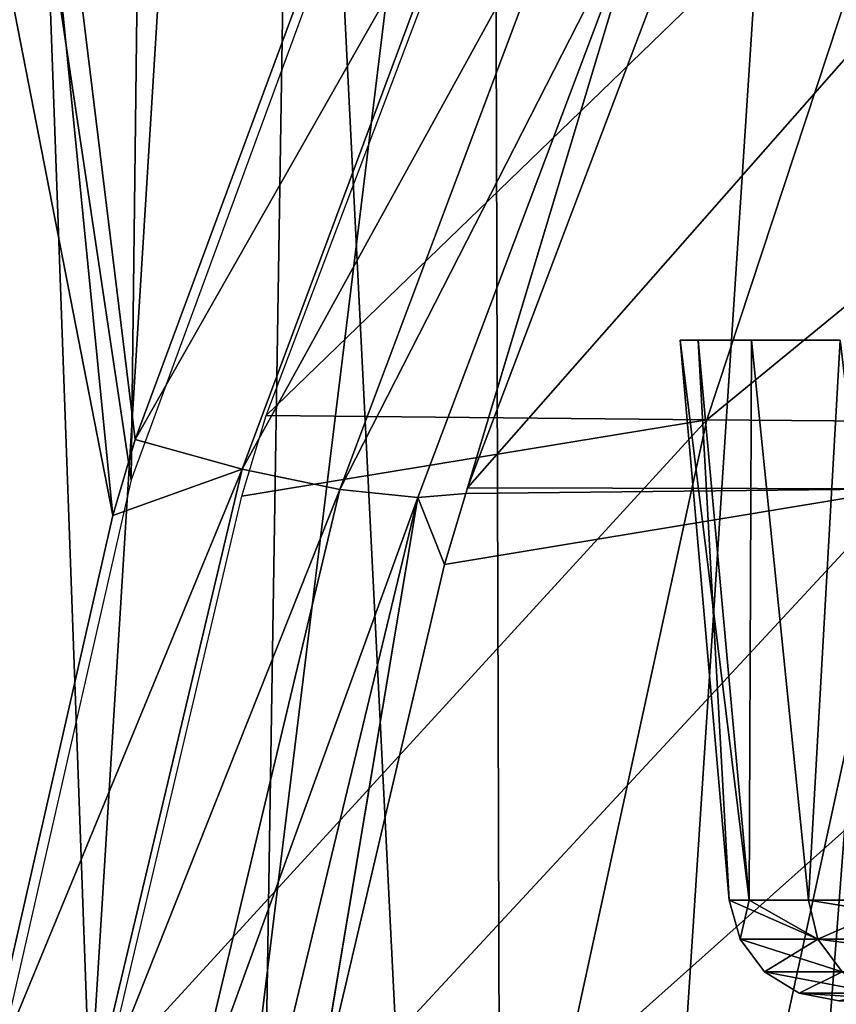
# Model space of a CAD drawing. Header units: millimetres. Extents: x -148 to 148, y -42 to 96.
# Tile 4 of 132: x -137 to -129.58, y -0.03 to 8.91. Entities that reach past the tile are written whole.
import ezdxf

# ---------------------------------------------------------------- set-up
doc = ezdxf.new("R2010")
doc.units = ezdxf.units.MM
doc.header["$LTSCALE"] = 127.314815
for name, color, linetype in [('148', 7, 'CONTINUOUS'), ('168', 7, 'CONTINUOUS'), ('175', 7, 'CONTINUOUS'), ('188', 7, 'CONTINUOUS'), ('203', 7, 'CONTINUOUS'), ('206', 7, 'CONTINUOUS'), ('209', 7, 'CONTINUOUS'), ('29', 7, 'CONTINUOUS'), ('3', 7, 'CONTINUOUS'), ('30', 7, 'CONTINUOUS'), ('45', 7, 'CONTINUOUS'), ('46', 7, 'CONTINUOUS')]:
    doc.layers.add(name, color=color, linetype=linetype)

msp = doc.modelspace()

# ---------------------------------------------------------------- linework, layer by layer
at = {"layer": '148', "color": 40, "linetype": 'Continuous', "true_color": 0xfaa000}
for points in [[(-134.7627, 5.3161, -28.6643), (-132.5968, 11.0408, -27.4766), (-128.8628, 11.0237, -40.0865), (-134.7627, 5.3161, -28.6643)], [(-130.7591, 5.2759, -41.4381), (-134.7627, 5.3161, -28.6643), (-128.8628, 11.0237, -40.0865), (-130.7591, 5.2759, -41.4381)], [(-123.77, 11.0067, -52.2929), (-130.7591, 5.2759, -41.4381), (-128.8628, 11.0237, -40.0865), (-123.77, 11.0067, -52.2929)], [(-125.3746, 5.2351, -53.7721), (-130.7591, 5.2759, -41.4381), (-123.77, 11.0067, -52.2929), (-125.3746, 5.2351, -53.7721)], [(-134.7627, 5.3161, -28.6643), (-130.7591, 5.2759, -41.4381), (-134.9831, 4.5835, -28.8087), (-134.7627, 5.3161, -28.6643)], [(-136.223, -0.691, -29.8083), (-130.7591, 5.2759, -41.4381), (-132.0682, -0.7358, -42.5696), (-136.223, -0.691, -29.8083)], [(-134.9831, 4.5835, -28.8087), (-130.7591, 5.2759, -41.4381), (-136.223, -0.691, -29.8083), (-134.9831, 4.5835, -28.8087)], [(-130.7591, 5.2759, -41.4381), (-125.3746, 5.2351, -53.7721), (-132.0682, -0.7358, -42.5696), (-130.7591, 5.2759, -41.4381)], [(-132.0682, -0.7358, -42.5696), (-125.3746, 5.2351, -53.7721), (-126.5393, -0.7808, -54.8829), (-132.0682, -0.7358, -42.5696)]]:
    msp.add_3dface(points, dxfattribs=at)
at = {"layer": '168', "color": 40, "linetype": 'Continuous', "true_color": 0xfaa000}
for points in [[(-140.6654, -31.5, 44.0714), (-135.2518, -31.5, 56.7707), (-137.0477, 18.005, 45.095), (-140.6654, -31.5, 44.0714)], [(-135.2518, -31.5, 56.7707), (-134.4766, 17.5435, 51.3525), (-137.0477, 18.005, 45.095), (-135.2518, -31.5, 56.7707)], [(-135.2518, -31.5, 56.7707), (-132.0225, -31.5, 62.9515), (-134.4766, 17.5435, 51.3525), (-135.2518, -31.5, 56.7707)], [(-132.0225, -31.5, 62.9515), (-128.3538, 16.7154, 63.4428), (-134.4766, 17.5435, 51.3525), (-132.0225, -31.5, 62.9515)], [(-132.0225, -31.5, 62.9515), (-128.4487, -31.5, 68.9997), (-128.3538, 16.7154, 63.4428), (-132.0225, -31.5, 62.9515)]]:
    msp.add_3dface(points, dxfattribs=at)
at = {"layer": '175', "color": 40, "linetype": 'Continuous', "true_color": 0xfaa000}
for points in [[(-130.8502, 10.1604, -27.0592), (-132.933, 4.6581, -28.1962), (-128.0734, 10.186, -36.7917), (-130.8502, 10.1604, -27.0592)], [(-132.933, 4.6581, -28.1962), (-128.9803, 4.6511, -40.7708), (-128.0734, 10.186, -36.7917), (-132.933, 4.6581, -28.1962)], [(-128.9803, 4.6511, -40.7708), (-132.933, 4.6581, -28.1962), (-132.9481, 4.6093, -28.2058), (-128.9803, 4.6511, -40.7708)], [(-134.3366, -1.1228, -29.3035), (-128.9803, 4.6511, -40.7708), (-133.1418, 3.9639, -28.3331), (-134.3366, -1.1228, -29.3035)], [(-130.2446, -1.1553, -41.8636), (-128.9803, 4.6511, -40.7708), (-134.3366, -1.1228, -29.3035), (-130.2446, -1.1553, -41.8636)], [(-133.1418, 3.9639, -28.3331), (-128.9803, 4.6511, -40.7708), (-132.9481, 4.6093, -28.2058), (-133.1418, 3.9639, -28.3331)], [(-123.6673, 4.6464, -52.9126), (-128.9803, 4.6511, -40.7708), (-130.2446, -1.1553, -41.8636), (-123.6673, 4.6464, -52.9126)], [(-124.7987, -1.1856, -53.9849), (-123.6673, 4.6464, -52.9126), (-130.2446, -1.1553, -41.8636), (-124.7987, -1.1856, -53.9849)]]:
    msp.add_3dface(points, dxfattribs=at)
at = {"layer": '188', "color": 40, "linetype": 'Continuous', "true_color": 0xfaa000}
for points in [[(-137.4111, 17.9591, 38.0909), (-135.2224, 17.4931, 44.346), (-137.8678, -25.1542, 44.7301), (-137.4111, 17.9591, 38.0909)], [(-135.2224, 17.4931, 44.346), (-132.6957, 17.0362, 50.5025), (-137.8678, -25.1542, 44.7301), (-135.2224, 17.4931, 44.346)], [(-137.8678, -25.1542, 44.7301), (-132.6957, 17.0362, 50.5025), (-132.5736, -25.1542, 56.789), (-137.8678, -25.1542, 44.7301)], [(-132.6957, 17.0362, 50.5025), (-129.8423, 16.605, 56.5305), (-132.5736, -25.1542, 56.789), (-132.6957, 17.0362, 50.5025)], [(-129.8423, 16.605, 56.5305), (-126.6765, 16.2163, 62.4016), (-132.5736, -25.1542, 56.789), (-129.8423, 16.605, 56.5305)], [(-132.5736, -25.1542, 56.789), (-126.6765, 16.2163, 62.4016), (-125.9956, -25.1542, 68.4055), (-132.5736, -25.1542, 56.789)]]:
    msp.add_3dface(points, dxfattribs=at)
at = {"layer": '203', "color": 40, "linetype": 'Continuous', "true_color": 0xfaa000}
for points in [[(-137.741, 16.4293, -26.2199), (-135.7926, 20.9445, -25.2764), (-135.9875, 4.7313, -28.0632), (-137.741, 16.4293, -26.2199)], [(-135.9875, 4.7313, -28.0632), (-135.7926, 20.9445, -25.2764), (-133.5724, 11.3125, -26.7049), (-135.9875, 4.7313, -28.0632)], [(-137.3128, -1.0642, -29.1544), (-137.741, 16.4293, -26.2199), (-135.9875, 4.7313, -28.0632), (-137.3128, -1.0642, -29.1544)]]:
    msp.add_3dface(points, dxfattribs=at)
at = {"layer": '206', "color": 40, "linetype": 'Continuous', "true_color": 0xfaa000}
for points in [[(-137.3893, 16.8169, -24.0892), (-138.1911, 14.8439, -24.49), (-136.1549, 4.408, -26.0966), (-137.3893, 16.8169, -24.0892)], [(-133.777, 10.9757, -24.7442), (-137.3893, 16.8169, -24.0892), (-135.952, 5.1, -25.9608), (-133.777, 10.9757, -24.7442)], [(-135.952, 5.1, -25.9608), (-137.3893, 16.8169, -24.0892), (-136.1549, 4.408, -26.0966), (-135.952, 5.1, -25.9608)], [(-136.1549, 4.408, -26.0966), (-138.1911, 14.8439, -24.49), (-137.3927, -1.0158, -27.1182), (-136.1549, 4.408, -26.0966)]]:
    msp.add_3dface(points, dxfattribs=at)
at = {"layer": '209', "color": 40, "linetype": 'Continuous', "true_color": 0xfaa000}
for points in [[(-133.777, 10.9757, -24.7442), (-135.952, 5.1, -25.9608), (-132.8364, 10.5835, -24.8937), (-133.777, 10.9757, -24.7442)], [(-135.952, 5.1, -25.9608), (-134.9811, 4.8279, -26.0968), (-132.8364, 10.5835, -24.8937), (-135.952, 5.1, -25.9608)], [(-132.8364, 10.5835, -24.8937), (-134.9811, 4.8279, -26.0968), (-131.9704, 10.2972, -25.3724), (-132.8364, 10.5835, -24.8937)], [(-134.9811, 4.8279, -26.0968), (-134.0912, 4.6446, -26.5565), (-131.9704, 10.2972, -25.3724), (-134.9811, 4.8279, -26.0968)], [(-131.9704, 10.2972, -25.3724), (-134.0912, 4.6446, -26.5565), (-131.2813, 10.1504, -26.1238), (-131.9704, 10.2972, -25.3724)], [(-134.0912, 4.6446, -26.5565), (-133.3856, 4.5717, -27.287), (-131.2813, 10.1504, -26.1238), (-134.0912, 4.6446, -26.5565)], [(-133.3856, 4.5717, -27.287), (-132.9481, 4.6093, -28.2058), (-131.2813, 10.1504, -26.1238), (-133.3856, 4.5717, -27.287)], [(-132.9481, 4.6093, -28.2058), (-132.933, 4.6581, -28.1962), (-131.2813, 10.1504, -26.1238), (-132.9481, 4.6093, -28.2058)], [(-132.933, 4.6581, -28.1962), (-130.8502, 10.1604, -27.0592), (-131.2813, 10.1504, -26.1238), (-132.933, 4.6581, -28.1962)], [(-135.952, 5.1, -25.9608), (-136.1549, 4.408, -26.0966), (-134.9811, 4.8279, -26.0968), (-135.952, 5.1, -25.9608)], [(-134.9811, 4.8279, -26.0968), (-137.3927, -1.0158, -27.1182), (-136.4024, -1.1701, -27.2438), (-134.9811, 4.8279, -26.0968)], [(-136.1549, 4.408, -26.0966), (-137.3927, -1.0158, -27.1182), (-134.9811, 4.8279, -26.0968), (-136.1549, 4.408, -26.0966)], [(-134.0912, 4.6446, -26.5565), (-134.9811, 4.8279, -26.0968), (-136.4024, -1.1701, -27.2438), (-134.0912, 4.6446, -26.5565)], [(-135.499, -1.2504, -27.6899), (-134.0912, 4.6446, -26.5565), (-136.4024, -1.1701, -27.2438), (-135.499, -1.2504, -27.6899)], [(-133.3856, 4.5717, -27.287), (-134.0912, 4.6446, -26.5565), (-135.499, -1.2504, -27.6899), (-133.3856, 4.5717, -27.287)], [(-134.7857, -1.2473, -28.4059), (-133.3856, 4.5717, -27.287), (-135.499, -1.2504, -27.6899), (-134.7857, -1.2473, -28.4059)], [(-134.3452, -1.1712, -29.3125), (-133.3856, 4.5717, -27.287), (-134.7857, -1.2473, -28.4059), (-134.3452, -1.1712, -29.3125)], [(-134.3452, -1.1712, -29.3125), (-134.3366, -1.1228, -29.3035), (-133.3856, 4.5717, -27.287), (-134.3452, -1.1712, -29.3125)], [(-134.3366, -1.1228, -29.3035), (-133.1418, 3.9639, -28.3331), (-133.3856, 4.5717, -27.287), (-134.3366, -1.1228, -29.3035)], [(-133.1418, 3.9639, -28.3331), (-132.9481, 4.6093, -28.2058), (-133.3856, 4.5717, -27.287), (-133.1418, 3.9639, -28.3331)]]:
    msp.add_3dface(points, dxfattribs=at)
at = {"layer": '29', "linetype": 'Continuous'}
for points in [[(-131, 6), (-130.8384, 6, -6.1826), (-130.5549, 0.9128), (-131, 6)], [(-130.8384, 6, -6.1826), (-130.3537, 6, -12.3521), (-130.3754, 0.9128, -6.5039), (-130.8384, 6, -6.1826)], [(-130.5549, 0.9128), (-130.8384, 6, -6.1826), (-130.3754, 0.9128, -6.5039), (-130.5549, 0.9128)], [(-130.3754, 0.9128, -6.5039), (-130.3537, 6, -12.3521), (-129.8368, 0.9128, -12.9941), (-130.3754, 0.9128, -6.5039)], [(-130.3537, 6, -12.3521), (-129.5465, 6, -18.4951), (-129.8368, 0.9128, -12.9941), (-130.3537, 6, -12.3521)], [(-129.8368, 0.9128, -12.9941), (-129.5465, 6, -18.4951), (-128.9398, 0.9128, -19.4531), (-129.8368, 0.9128, -12.9941)]]:
    msp.add_3dface(points, dxfattribs=at)
at = {"layer": '3', "linetype": 'Continuous'}
for points in [[(-131, 6), (-130.8384, 6, 6.1826), (-130.8384, 6, -6.1826), (-131, 6)], [(-130.8384, 6, -6.1826), (-130.3537, 6, 12.3521), (-130.3537, 6, -12.3521), (-130.8384, 6, -6.1826)], [(-130.8384, 6, 6.1826), (-130.3537, 6, 12.3521), (-130.8384, 6, -6.1826), (-130.8384, 6, 6.1826)], [(-130.3537, 6, -12.3521), (-129.5465, 6, 18.4951), (-129.5465, 6, -18.4951), (-130.3537, 6, -12.3521)], [(-130.3537, 6, 12.3521), (-129.5465, 6, 18.4951), (-130.3537, 6, -12.3521), (-130.3537, 6, 12.3521)]]:
    msp.add_3dface(points, dxfattribs=at)
at = {"layer": '30', "linetype": 'Continuous'}
for points in [[(-130.8384, 6, 6.1826), (-131, 6), (-130.3754, 0.9128, 6.5039), (-130.8384, 6, 6.1826)], [(-131, 6), (-130.5549, 0.9128), (-130.3754, 0.9128, 6.5039), (-131, 6)], [(-130.3537, 6, 12.3521), (-130.8384, 6, 6.1826), (-130.3754, 0.9128, 6.5039), (-130.3537, 6, 12.3521)], [(-129.8368, 0.9128, 12.9941), (-130.3537, 6, 12.3521), (-130.3754, 0.9128, 6.5039), (-129.8368, 0.9128, 12.9941)], [(-129.5465, 6, 18.4951), (-130.3537, 6, 12.3521), (-129.8368, 0.9128, 12.9941), (-129.5465, 6, 18.4951)], [(-128.9398, 0.9128, 19.4531), (-129.5465, 6, 18.4951), (-129.8368, 0.9128, 12.9941), (-128.9398, 0.9128, 19.4531)]]:
    msp.add_3dface(points, dxfattribs=at)
at = {"layer": '45', "linetype": 'Continuous'}
for points in [[(-130.5549, 0.9128), (-130.3754, 0.9128, -6.5039), (-130.4559, 0.5584), (-130.5549, 0.9128)], [(-130.4559, 0.5584), (-130.3754, 0.9128, -6.5039), (-129.7506, 0.5584, -12.8722), (-130.4559, 0.5584)], [(-130.3754, 0.9128, -6.5039), (-129.8368, 0.9128, -12.9941), (-129.7506, 0.5584, -12.8722), (-130.3754, 0.9128, -6.5039)], [(-129.8368, 0.9128, -12.9941), (-128.9398, 0.9128, -19.4531), (-129.7506, 0.5584, -12.8722), (-129.8368, 0.9128, -12.9941)], [(-129.7506, 0.5584, -12.8722), (-128.9398, 0.9128, -19.4531), (-127.6456, 0.5584, -25.5905), (-129.7506, 0.5584, -12.8722)], [(-130.4559, 0.5584), (-129.7506, 0.5584, -12.8722), (-130.2346, 0.263), (-130.4559, 0.5584)], [(-130.2346, 0.263), (-129.7506, 0.5584, -12.8722), (-129.5306, 0.263, -12.848), (-130.2346, 0.263)], [(-129.7506, 0.5584, -12.8722), (-127.6456, 0.5584, -25.5905), (-129.5306, 0.263, -12.848), (-129.7506, 0.5584, -12.8722)], [(-129.9212, 0.068), (-130.2346, 0.263), (-129.5306, 0.263, -12.848), (-129.9212, 0.068)], [(-129.2191, 0.068, -12.8138), (-129.9212, 0.068), (-129.5306, 0.263, -12.848), (-129.2191, 0.068, -12.8138)], [(-129.2191, 0.068, -12.8138), (-129.5587, 0), (-129.9212, 0.068), (-129.2191, 0.068, -12.8138)]]:
    msp.add_3dface(points, dxfattribs=at)
at = {"layer": '46', "linetype": 'Continuous'}
for points in [[(-130.3754, 0.9128, 6.5039), (-130.5549, 0.9128), (-129.7506, 0.5584, 12.8722), (-130.3754, 0.9128, 6.5039)], [(-130.5549, 0.9128), (-130.4559, 0.5584), (-129.7506, 0.5584, 12.8722), (-130.5549, 0.9128)], [(-129.8368, 0.9128, 12.9941), (-130.3754, 0.9128, 6.5039), (-129.7506, 0.5584, 12.8722), (-129.8368, 0.9128, 12.9941)], [(-128.9398, 0.9128, 19.4531), (-129.8368, 0.9128, 12.9941), (-127.6456, 0.5584, 25.5905), (-128.9398, 0.9128, 19.4531)], [(-129.8368, 0.9128, 12.9941), (-129.7506, 0.5584, 12.8722), (-127.6456, 0.5584, 25.5905), (-129.8368, 0.9128, 12.9941)], [(-130.4559, 0.5584), (-130.2346, 0.263), (-129.5306, 0.263, 12.848), (-130.4559, 0.5584)], [(-130.4559, 0.5584), (-129.5306, 0.263, 12.848), (-129.7506, 0.5584, 12.8722), (-130.4559, 0.5584)], [(-129.7506, 0.5584, 12.8722), (-127.4295, 0.263, 25.5425), (-127.6456, 0.5584, 25.5905), (-129.7506, 0.5584, 12.8722)], [(-129.5306, 0.263, 12.848), (-127.4295, 0.263, 25.5425), (-129.7506, 0.5584, 12.8722), (-129.5306, 0.263, 12.848)], [(-130.2346, 0.263), (-129.2191, 0.068, 12.8138), (-129.5306, 0.263, 12.848), (-130.2346, 0.263)], [(-130.2346, 0.263), (-129.9212, 0.068), (-129.2191, 0.068, 12.8138), (-130.2346, 0.263)], [(-129.5587, 0), (-128.8466, 0, 12.8844), (-129.9212, 0.068), (-129.5587, 0)], [(-129.9212, 0.068), (-128.8466, 0, 12.8844), (-129.2191, 0.068, 12.8138), (-129.9212, 0.068)]]:
    msp.add_3dface(points, dxfattribs=at)

doc.saveas('drawing.dxf')
